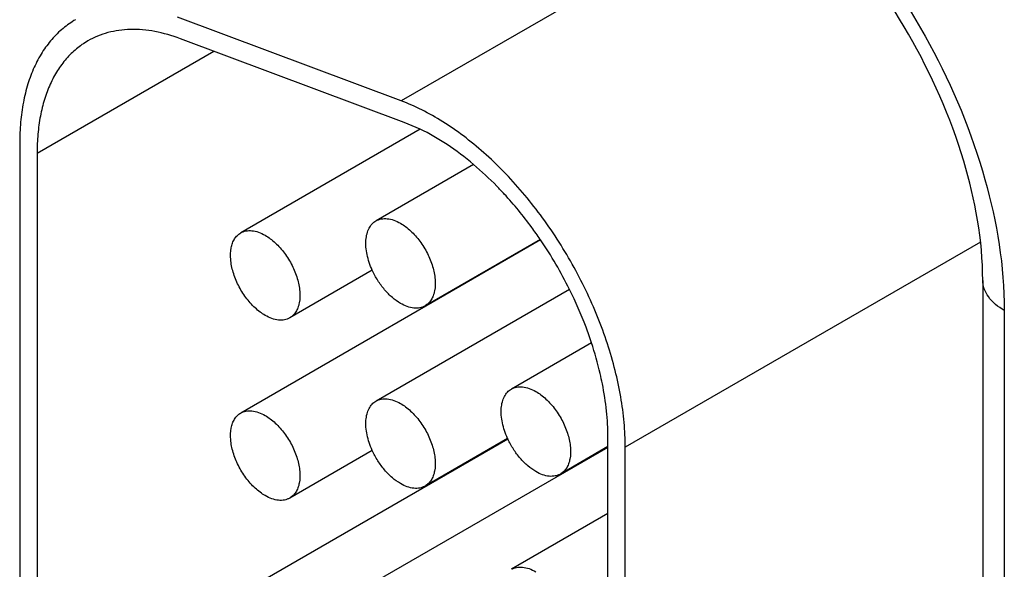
# Model space of a CAD drawing. Header units: inches. Extents: x 0 to 34, y 0 to 22.
# Tile 65 of 97: x 28.073 to 28.274, y 17.728 to 17.84. Entities that reach past the tile are written whole.
import ezdxf

# ---------------------------------------------------------------- set-up
doc = ezdxf.new("R2010")
doc.units = ezdxf.units.IN
doc.header["$LTSCALE"] = 1.87
doc.header["$MEASUREMENT"] = 0
doc.layers.get('0').update_dxf_attribs({"linetype": 'CONTINUOUS'})

msp = doc.modelspace()

# ---------------------------------------------------------------- linework, layer by layer
at = {"color": 7, "linetype": 'CONTINUOUS'}
for p, q in [((28.2285217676, 17.8678083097), (28.1509977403, 17.823046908)), ((28.1509977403, 17.823046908), (28.105389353, 17.8400948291)), ((28.1516116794, 17.818672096), (28.106003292, 17.8357200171)), ((28.0767873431, 17.8123856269), (28.1128006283, 17.8331792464)), ((28.1548543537, 17.8172824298), (28.1516116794, 17.818672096)), ((28.1548558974, 17.8172598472), (28.1182793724, 17.79614102)), ((28.0732518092, 17.8144269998), (28.0732518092, 17.6427610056)), ((28.0767873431, 17.8123856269), (28.0767873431, 17.6407196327)), ((28.1657358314, 17.8100669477), (28.1458565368, 17.7985888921)), ((28.179399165, 17.7946896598), (28.1182793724, 17.7593998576)), ((28.1793133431, 17.79481205), (28.15585702, 17.781268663)), ((28.1794037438, 17.7946938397), (28.1793194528, 17.7948176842)), ((28.2690264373, 17.7942627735), (28.1966419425, 17.7524688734)), ((28.1450950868, 17.7885296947), (28.1282798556, 17.7788207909)), ((28.2694876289, 17.7864634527), (28.2694876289, 17.5672411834)), ((28.1852795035, 17.7846100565), (28.1458565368, 17.7618477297)), ((28.1588117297, 17.7829746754), (28.1588117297, 17.7828027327)), ((28.2738810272, 17.7803393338), (28.2738810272, 17.5611170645)), ((28.1897652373, 17.7737252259), (28.1734337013, 17.7642956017)), ((28.1727332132, 17.7540996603), (28.1182793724, 17.7226586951)), ((28.1726722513, 17.7542364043), (28.15585702, 17.7445275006)), ((28.1931064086, 17.5642726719), (28.1931064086, 17.7545102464)), ((28.1450950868, 17.7517885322), (28.1282798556, 17.7420796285)), ((28.1931064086, 17.752388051), (28.1458565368, 17.7251065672)), ((28.1931064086, 17.7525599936), (28.1834341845, 17.7469753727)), ((28.1966419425, 17.5622312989), (28.1966419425, 17.7524688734)), ((28.1588117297, 17.7462335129), (28.1588117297, 17.7460615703)), ((28.1931064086, 17.7389132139), (28.1734337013, 17.7275544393))]:
    msp.add_line(p, q, dxfattribs=at)
for centre, radius, start, end in [((28.1079684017, 17.7461792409), 0.0863520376, 26.4303525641, 34.1819948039), ((28.1111890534, 17.7477104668), 0.0827864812, 20.6682917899, 26.4735160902), ((28.1153284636, 17.7492773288), 0.0783604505, 18.1790104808, 20.6646477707), ((28.1879153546, 17.7611564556), 0.0167433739, 204.4150900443, 204.9286328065)]:
    msp.add_arc(centre, radius, start, end, dxfattribs=at)
for points, knots in [([(28.2208771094, 17.8782162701), (28.2285411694, 17.8729530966), (28.2428559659, 17.8595578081), (28.2594968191, 17.8352012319), (28.2707152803, 17.8082619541), (28.2738810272, 17.7893203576), (28.2738810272, 17.7803393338)], [0, 0, 0, 0, 0.2428465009, 0.5056485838, 0.7654133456, 1, 1, 1, 1]), ([(28.2694876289, 17.7864634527), (28.2694876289, 17.7946650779), (28.2662439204, 17.8122675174), (28.2552318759, 17.8371484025), (28.2391900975, 17.8591259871), (28.2255673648, 17.8707369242), (28.2184642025, 17.8748382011)], [0, 0, 0, 0, 0.2328717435, 0.4999895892, 0.7671131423, 1, 1, 1, 1]), ([(28.0846415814, 17.8396021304), (28.0837398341, 17.8390816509), (28.0820058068, 17.8378723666), (28.079716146, 17.8356170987), (28.0777456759, 17.8329422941), (28.0761148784, 17.8298758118), (28.0748349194, 17.8264489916), (28.0739169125, 17.8226941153), (28.0733680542, 17.8186499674), (28.0732518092, 17.8158580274), (28.0732518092, 17.8144269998)], [0, 0, 0, 0, 0.1080174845, 0.2180752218, 0.3320068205, 0.4513415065, 0.5772514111, 0.7105432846, 0.851537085, 1, 1, 1, 1]), ([(28.106003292, 17.8357200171), (28.1043085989, 17.836353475), (28.1009583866, 17.8373248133), (28.0966901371, 17.8377211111), (28.0934887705, 17.8374684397), (28.0912393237, 17.8370145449), (28.0891112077, 17.8362955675), (28.0877785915, 17.8356403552), (28.0871414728, 17.8352724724)], [0, 0, 0, 0, 0.2786118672, 0.5342433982, 0.6549881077, 0.7721064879, 0.8867046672, 1, 1, 1, 1]), ([(28.0871414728, 17.8352724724), (28.0863218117, 17.8347991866), (28.0847460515, 17.8336992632), (28.0826634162, 17.8316501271), (28.0808731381, 17.8292174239), (28.0793898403, 17.8264299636), (28.0782268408, 17.8233147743), (28.0773917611, 17.8199020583), (28.0768927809, 17.8162255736), (28.0767873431, 17.8136870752), (28.0767873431, 17.8123856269)], [0, 0, 0, 0, 0.1080132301, 0.2180619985, 0.3320064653, 0.451355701, 0.5772590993, 0.7105025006, 0.8514790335, 1, 1, 1, 1]), ([(28.1966419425, 17.7524688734), (28.1966419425, 17.7541437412), (28.196475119, 17.7575792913), (28.1957766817, 17.7628040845), (28.194627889, 17.7681718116), (28.1930450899, 17.7736176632), (28.1910453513, 17.7790782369), (28.1886541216, 17.7844905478), (28.1858972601, 17.789789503), (28.1828094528, 17.7949135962), (28.1794252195, 17.7998013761), (28.1757861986, 17.804396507), (28.1719333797, 17.8086432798), (28.1679142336, 17.8124933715), (28.1637738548, 17.8159002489), (28.1595606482, 17.8188255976), (28.1553240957, 17.8212315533), (28.152431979, 17.8225108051), (28.1509977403, 17.823046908)], [0, 0, 0, 0, 0.0568928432, 0.1166522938, 0.1788760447, 0.2431779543, 0.3091392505, 0.3762652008, 0.4440324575, 0.5119060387, 0.579350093, 0.6458405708, 0.7108718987, 0.7739758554, 0.834732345, 0.8928226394, 0.9479887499, 1, 1, 1, 1]), ([(28.1657387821, 17.8100799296), (28.1640152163, 17.8115368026), (28.1605337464, 17.8141773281), (28.1567477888, 17.8163688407), (28.1548543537, 17.8172824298)], [0, 0, 0, 0, 0.5177196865, 1, 1, 1, 1]), ([(28.1719936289, 17.8040650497), (28.1714931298, 17.8046083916), (28.1695014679, 17.8067075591), (28.1673844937, 17.8086888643), (28.1657387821, 17.8100799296)], [0, 0, 0, 0, 0.2552982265, 1, 1, 1, 1]), ([(28.1793194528, 17.7948176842), (28.178757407, 17.7956419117), (28.1764838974, 17.7988531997), (28.1739833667, 17.8019049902), (28.1719936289, 17.8040650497)], [0, 0, 0, 0, 0.2535609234, 1, 1, 1, 1]), ([(28.1450920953, 17.7885289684), (28.1448559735, 17.7890491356), (28.1444444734, 17.7900934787), (28.1440113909, 17.7916754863), (28.1437843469, 17.7932061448), (28.143770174, 17.7946404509), (28.1439709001, 17.7959374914), (28.144385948, 17.7970600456), (28.1450086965, 17.7979723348), (28.14556258, 17.7984187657), (28.145856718, 17.7985885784)], [0, 0, 0, 0, 0.156890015, 0.3076185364, 0.4495512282, 0.5807124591, 0.7001155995, 0.8080817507, 0.9067209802, 1, 1, 1, 1]), ([(28.145856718, 17.7985885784), (28.1460206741, 17.7986832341), (28.1463686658, 17.7988464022), (28.1471329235, 17.7990582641), (28.1482041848, 17.7990868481), (28.1495448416, 17.7987614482), (28.1504182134, 17.7983467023), (28.1508567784, 17.7980934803)], [0, 0, 0, 0, 0.1081607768, 0.2183295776, 0.4512953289, 0.7106735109, 1, 1, 1, 1]), ([(28.1508567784, 17.7980934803), (28.1512155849, 17.79788631), (28.1519289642, 17.7974088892), (28.1533060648, 17.7962510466), (28.1548735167, 17.7944673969), (28.1563864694, 17.7920062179), (28.1574501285, 17.7893743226), (28.1579780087, 17.7867868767), (28.1579303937, 17.7847481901), (28.1575536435, 17.7833496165), (28.1571329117, 17.7824801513), (28.1565710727, 17.7817685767), (28.1561033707, 17.7814113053), (28.1558568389, 17.7812689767)], [0, 0, 0, 0, 0.0623683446, 0.1288470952, 0.2704294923, 0.4175506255, 0.5618702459, 0.6955113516, 0.812749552, 0.8647060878, 0.9125263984, 0.9571486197, 1, 1, 1, 1]), ([(28.123279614, 17.7793162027), (28.1229208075, 17.7795233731), (28.1222074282, 17.7800007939), (28.1208303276, 17.7811586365), (28.1192628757, 17.7829422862), (28.117749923, 17.7854034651), (28.116686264, 17.7880353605), (28.1161583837, 17.7906228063), (28.1162059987, 17.7926614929), (28.1165827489, 17.7940600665), (28.1170034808, 17.7949295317), (28.1175653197, 17.7956411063), (28.1180330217, 17.7959983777), (28.1182795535, 17.7961407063)], [0, 0, 0, 0, 0.0623683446, 0.1288470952, 0.2704294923, 0.4175506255, 0.5618702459, 0.6955113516, 0.812749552, 0.8647060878, 0.9125263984, 0.9571486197, 1, 1, 1, 1]), ([(28.1182795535, 17.7961407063), (28.1184435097, 17.796235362), (28.1187915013, 17.7963985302), (28.1195557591, 17.796610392), (28.1206270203, 17.796638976), (28.1219676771, 17.7963135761), (28.1228410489, 17.7958988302), (28.123279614, 17.7956456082)], [0, 0, 0, 0, 0.1081607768, 0.2183295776, 0.4512953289, 0.7106735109, 1, 1, 1, 1]), ([(28.123279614, 17.7956456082), (28.1236384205, 17.7954384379), (28.1243517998, 17.7949610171), (28.1257289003, 17.7938031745), (28.1272963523, 17.7920195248), (28.128809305, 17.7895583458), (28.129872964, 17.7869264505), (28.1304008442, 17.7843390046), (28.1303532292, 17.782300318), (28.129976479, 17.7809017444), (28.1295557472, 17.7800322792), (28.1289939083, 17.7793207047), (28.1285262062, 17.7789634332), (28.1282796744, 17.7788211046)], [0, 0, 0, 0, 0.0623683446, 0.1288470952, 0.2704294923, 0.4175506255, 0.5618702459, 0.6955113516, 0.812749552, 0.8647060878, 0.9125263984, 0.9571486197, 1, 1, 1, 1]), ([(28.1508567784, 17.7817640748), (28.1502645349, 17.7821060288), (28.1491019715, 17.78295499), (28.147546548, 17.7845395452), (28.1461718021, 17.7864181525), (28.145419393, 17.7878079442), (28.1450920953, 17.7885289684)], [0, 0, 0, 0, 0.2276215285, 0.4759035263, 0.7364455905, 1, 1, 1, 1]), ([(28.2738810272, 17.7803393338), (28.2726404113, 17.7810556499), (28.2705089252, 17.7826877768), (28.2694877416, 17.7852950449), (28.2694876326, 17.7864634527)], [0, 0, 0, 0, 0.5507801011, 1, 1, 1, 1]), ([(28.1558568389, 17.7812689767), (28.1556928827, 17.781174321), (28.1553448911, 17.7810111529), (28.1545806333, 17.7807992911), (28.1535093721, 17.7807707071), (28.1521687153, 17.781096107), (28.1512953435, 17.7815108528), (28.1508567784, 17.7817640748)], [0, 0, 0, 0, 0.1081607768, 0.2183295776, 0.4512953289, 0.7106735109, 1, 1, 1, 1]), ([(28.1282796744, 17.7788211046), (28.1281157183, 17.7787264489), (28.1277677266, 17.7785632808), (28.1270034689, 17.778351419), (28.1259322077, 17.778322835), (28.1245915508, 17.7786482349), (28.123718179, 17.7790629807), (28.123279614, 17.7793162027)], [0, 0, 0, 0, 0.1081607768, 0.2183295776, 0.4512953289, 0.7106735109, 1, 1, 1, 1]), ([(28.1919807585, 17.7653794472), (28.191843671, 17.7660707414), (28.1912381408, 17.7688846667), (28.1904555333, 17.771659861), (28.1897776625, 17.773724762)], [0, 0, 0, 0, 0.2448703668, 1, 1, 1, 1]), ([(28.1726692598, 17.754235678), (28.172433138, 17.7547558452), (28.1720216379, 17.7558001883), (28.1715885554, 17.757382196), (28.1713615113, 17.7589128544), (28.1713473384, 17.7603471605), (28.1715480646, 17.761644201), (28.1719631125, 17.7627667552), (28.172585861, 17.7636790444), (28.1731397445, 17.7641254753), (28.1734338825, 17.764295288)], [0, 0, 0, 0, 0.156890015, 0.3076185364, 0.4495512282, 0.5807124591, 0.7001155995, 0.8080817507, 0.9067209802, 1, 1, 1, 1]), ([(28.1734338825, 17.764295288), (28.1735978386, 17.7643899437), (28.1739458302, 17.7645531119), (28.174710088, 17.7647649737), (28.1757813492, 17.7647935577), (28.1771220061, 17.7644681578), (28.1779953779, 17.7640534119), (28.1784339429, 17.76380019)], [0, 0, 0, 0, 0.1081607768, 0.2183295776, 0.4512953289, 0.7106735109, 1, 1, 1, 1]), ([(28.1784339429, 17.76380019), (28.1787927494, 17.7635930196), (28.1795061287, 17.7631155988), (28.1808832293, 17.7619577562), (28.1824506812, 17.7601741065), (28.1839636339, 17.7577129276), (28.1850272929, 17.7550810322), (28.1855551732, 17.7524935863), (28.1855075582, 17.7504548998), (28.1851308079, 17.7490563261), (28.1847100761, 17.7481868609), (28.1841482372, 17.7474752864), (28.1836805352, 17.7471180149), (28.1834340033, 17.7469756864)], [0, 0, 0, 0, 0.0623683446, 0.1288470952, 0.2704294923, 0.4175506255, 0.5618702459, 0.6955113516, 0.812749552, 0.8647060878, 0.9125263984, 0.9571486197, 1, 1, 1, 1]), ([(28.1931064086, 17.7545102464), (28.1931064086, 17.7562835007), (28.192900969, 17.7599319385), (28.1923451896, 17.7635417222), (28.1919807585, 17.7653794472)], [0, 0, 0, 0, 0.486254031, 1, 1, 1, 1]), ([(28.1450920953, 17.751787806), (28.1448559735, 17.7523079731), (28.1444444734, 17.7533523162), (28.1440113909, 17.7549343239), (28.1437843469, 17.7564649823), (28.143770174, 17.7578992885), (28.1439709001, 17.7591963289), (28.144385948, 17.7603188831), (28.1450086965, 17.7612311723), (28.14556258, 17.7616776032), (28.145856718, 17.7618474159)], [0, 0, 0, 0, 0.156890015, 0.3076185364, 0.4495512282, 0.5807124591, 0.7001155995, 0.8080817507, 0.9067209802, 1, 1, 1, 1]), ([(28.145856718, 17.7618474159), (28.1460206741, 17.7619420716), (28.1463686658, 17.7621052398), (28.1471329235, 17.7623171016), (28.1482041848, 17.7623456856), (28.1495448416, 17.7620202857), (28.1504182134, 17.7616055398), (28.1508567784, 17.7613523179)], [0, 0, 0, 0, 0.1081607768, 0.2183295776, 0.4512953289, 0.7106735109, 1, 1, 1, 1]), ([(28.1182795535, 17.7593995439), (28.1184435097, 17.7594941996), (28.1187915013, 17.7596573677), (28.1195557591, 17.7598692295), (28.1206270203, 17.7598978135), (28.1219676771, 17.7595724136), (28.1228410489, 17.7591576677), (28.123279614, 17.7589044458)], [0, 0, 0, 0, 0.1081607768, 0.2183295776, 0.4512953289, 0.7106735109, 1, 1, 1, 1]), ([(28.1508567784, 17.7613523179), (28.1512155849, 17.7611451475), (28.1519289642, 17.7606677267), (28.1533060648, 17.7595098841), (28.1548735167, 17.7577262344), (28.1563864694, 17.7552650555), (28.1574501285, 17.7526331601), (28.1579780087, 17.7500457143), (28.1579303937, 17.7480070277), (28.1575536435, 17.7466084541), (28.1571329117, 17.7457389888), (28.1565710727, 17.7450274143), (28.1561033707, 17.7446701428), (28.1558568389, 17.7445278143)], [0, 0, 0, 0, 0.0623683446, 0.1288470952, 0.2704294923, 0.4175506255, 0.5618702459, 0.6955113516, 0.812749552, 0.8647060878, 0.9125263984, 0.9571486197, 1, 1, 1, 1]), ([(28.123279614, 17.7425750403), (28.1229208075, 17.7427822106), (28.1222074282, 17.7432596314), (28.1208303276, 17.744417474), (28.1192628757, 17.7462011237), (28.117749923, 17.7486623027), (28.116686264, 17.751294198), (28.1161583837, 17.7538816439), (28.1162059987, 17.7559203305), (28.1165827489, 17.7573189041), (28.1170034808, 17.7581883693), (28.1175653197, 17.7588999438), (28.1180330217, 17.7592572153), (28.1182795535, 17.7593995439)], [0, 0, 0, 0, 0.0623683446, 0.1288470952, 0.2704294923, 0.4175506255, 0.5618702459, 0.6955113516, 0.812749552, 0.8647060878, 0.9125263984, 0.9571486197, 1, 1, 1, 1]), ([(28.123279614, 17.7589044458), (28.1236384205, 17.7586972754), (28.1243517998, 17.7582198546), (28.1257289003, 17.757062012), (28.1272963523, 17.7552783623), (28.128809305, 17.7528171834), (28.129872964, 17.750185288), (28.1304008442, 17.7475978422), (28.1303532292, 17.7455591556), (28.129976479, 17.744160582), (28.1295557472, 17.7432911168), (28.1289939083, 17.7425795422), (28.1285262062, 17.7422222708), (28.1282796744, 17.7420799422)], [0, 0, 0, 0, 0.0623683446, 0.1288470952, 0.2704294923, 0.4175506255, 0.5618702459, 0.6955113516, 0.812749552, 0.8647060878, 0.9125263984, 0.9571486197, 1, 1, 1, 1]), ([(28.1784339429, 17.7474707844), (28.1778515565, 17.747807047), (28.1767075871, 17.7486394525), (28.1751728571, 17.750191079), (28.1738107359, 17.7520307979), (28.1730604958, 17.7533923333), (28.1727319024, 17.7540993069)], [0, 0, 0, 0, 0.2276126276, 0.4757010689, 0.7361337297, 1, 1, 1, 1]), ([(28.1508567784, 17.7450229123), (28.1502645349, 17.7453648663), (28.1491019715, 17.7462138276), (28.147546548, 17.7477983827), (28.1461718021, 17.74967699), (28.145419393, 17.7510667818), (28.1450920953, 17.751787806)], [0, 0, 0, 0, 0.2276215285, 0.4759035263, 0.7364455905, 1, 1, 1, 1]), ([(28.1834340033, 17.7469756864), (28.1832700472, 17.7468810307), (28.1829220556, 17.7467178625), (28.1821577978, 17.7465060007), (28.1810865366, 17.7464774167), (28.1797458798, 17.7468028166), (28.1788725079, 17.7472175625), (28.1784339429, 17.7474707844)], [0, 0, 0, 0, 0.1081607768, 0.2183295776, 0.4512953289, 0.7106735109, 1, 1, 1, 1]), ([(28.1558568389, 17.7445278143), (28.1556928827, 17.7444331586), (28.1553448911, 17.7442699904), (28.1545806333, 17.7440581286), (28.1535093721, 17.7440295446), (28.1521687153, 17.7443549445), (28.1512953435, 17.7447696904), (28.1508567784, 17.7450229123)], [0, 0, 0, 0, 0.1081607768, 0.2183295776, 0.4512953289, 0.7106735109, 1, 1, 1, 1]), ([(28.1282796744, 17.7420799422), (28.1281157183, 17.7419852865), (28.1277677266, 17.7418221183), (28.1270034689, 17.7416102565), (28.1259322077, 17.7415816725), (28.1245915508, 17.7419070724), (28.123718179, 17.7423218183), (28.123279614, 17.7425750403)], [0, 0, 0, 0, 0.1081607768, 0.2183295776, 0.4512953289, 0.7106735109, 1, 1, 1, 1]), ([(28.1734338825, 17.7275541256), (28.1735978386, 17.7276487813), (28.1739458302, 17.7278119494), (28.174710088, 17.7280238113), (28.1757813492, 17.7280523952), (28.1771220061, 17.7277269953), (28.1779953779, 17.7273122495), (28.1784339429, 17.7270590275)], [0, 0, 0, 0, 0.1081607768, 0.2183295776, 0.4512953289, 0.7106735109, 1, 1, 1, 1])]:
    msp.add_open_spline(points, degree=3, knots=knots, dxfattribs=at)

doc.saveas('drawing.dxf')
